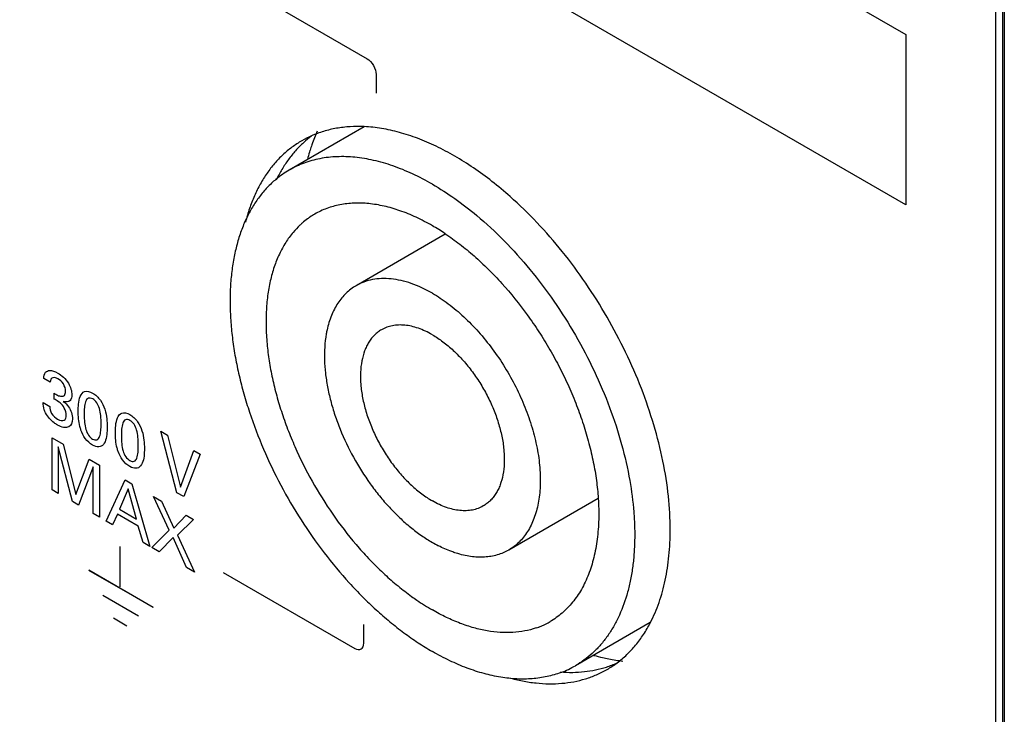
# Model space of a CAD drawing. Header units: inches. Extents: x 0 to 34, y 0 to 22.
# Tile 122 of 136: x 27.244 to 27.825, y 13.497 to 13.906. Entities that reach past the tile are written whole.
import ezdxf

# ---------------------------------------------------------------- set-up
doc = ezdxf.new("R2010")
doc.units = ezdxf.units.IN
doc.header["$LTSCALE"] = 1.87
doc.header["$MEASUREMENT"] = 0
doc.layers.get('0').update_dxf_attribs({"linetype": 'CONTINUOUS'})
doc.layers.add('02___PRT_ALL_AXES', color=7, linetype='CONTINUOUS')

msp = doc.modelspace()

# ---------------------------------------------------------------- linework, layer by layer
at = {"color": 40, "linetype": 'CONTINUOUS'}
for p, q in [((22.01252, 17.21976), (27.7666, 13.89743)), ((27.7666, 13.797), (22.01252, 17.11933)), ((27.36462, 13.93178), (27.4489, 13.88312)), ((27.7666, 13.89743), (27.7666, 13.797)), ((27.4542, 13.87394), (27.4542, 13.86288)), ((27.26192, 13.69236), (27.2582, 13.69451)), ((27.25779, 13.68036), (27.2617, 13.67811)), ((27.26425, 13.68247), (27.26425, 13.68591)), ((27.32718, 13.66346), (27.33127, 13.66109)), ((27.33665, 13.62725), (27.32718, 13.66346)), ((27.26315, 13.6596), (27.26968, 13.65583)), ((27.26315, 13.62887), (27.26315, 13.6596)), ((27.33127, 13.66109), (27.33882, 13.63047)), ((27.27514, 13.62195), (27.26673, 13.6543)), ((27.26673, 13.6543), (27.26673, 13.6268)), ((27.26968, 13.65583), (27.2772, 13.62616)), ((27.33882, 13.63047), (27.34679, 13.65213)), ((27.34679, 13.65213), (27.35051, 13.64998)), ((27.2772, 13.62616), (27.28491, 13.64704)), ((27.28491, 13.64704), (27.29098, 13.64353)), ((27.35051, 13.64998), (27.34071, 13.62491)), ((27.28737, 13.64255), (27.27864, 13.61993)), ((27.28737, 13.61488), (27.28737, 13.64255)), ((27.29098, 13.64353), (27.29098, 13.6128)), ((27.29493, 13.61052), (27.30614, 13.63478)), ((27.30614, 13.63478), (27.31009, 13.6325)), ((27.26673, 13.6268), (27.26315, 13.62887)), ((27.30794, 13.62952), (27.30279, 13.61743)), ((27.31285, 13.61162), (27.30794, 13.62952)), ((27.31009, 13.6325), (27.32085, 13.59555)), ((27.323, 13.62504), (27.32772, 13.62232)), ((27.33221, 13.60508), (27.323, 13.62504)), ((27.32772, 13.62232), (27.3349, 13.60634)), ((27.34071, 13.62491), (27.33665, 13.62725)), ((27.27864, 13.61993), (27.27514, 13.62195)), ((27.30279, 13.61743), (27.31285, 13.61162)), ((27.29098, 13.6128), (27.28737, 13.61488)), ((27.30161, 13.61467), (27.29873, 13.60833)), ((27.31396, 13.60754), (27.30161, 13.61467)), ((27.3349, 13.60634), (27.34209, 13.61402)), ((27.34656, 13.61144), (27.33708, 13.60219)), ((27.34209, 13.61402), (27.34656, 13.61144)), ((27.29873, 13.60833), (27.29493, 13.61052)), ((27.31683, 13.59788), (27.31396, 13.60754)), ((27.32189, 13.59495), (27.33221, 13.60508)), ((27.33447, 13.60089), (27.32635, 13.59238)), ((27.34238, 13.58312), (27.33447, 13.60089)), ((27.33708, 13.60219), (27.34703, 13.58044)), ((27.30335, 13.57176), (27.30335, 13.59548)), ((27.32085, 13.59555), (27.31683, 13.59788)), ((27.32635, 13.59238), (27.32189, 13.59495)), ((27.34703, 13.58044), (27.34238, 13.58312)), ((27.32277, 13.55955), (27.28479, 13.58148)), ((27.32284, 13.55949), (27.28486, 13.58142)), ((27.36405, 13.58023), (27.44163, 13.53543)), ((27.31408, 13.55452), (27.29302, 13.56668)), ((27.31414, 13.55447), (27.29308, 13.56663)), ((27.30717, 13.54862), (27.29923, 13.55321)), ((27.30723, 13.54857), (27.29929, 13.55316)), ((27.44694, 13.53849), (27.44694, 13.54954))]:
    msp.add_line(p, q, dxfattribs=at)
at = {"color": 7, "linetype": 'CONTINUOUS'}
for p, q in [((27.81963, 13.1014), (27.81963, 14.73026)), ((27.82357, 14.72215), (27.82357, 13.09329)), ((27.82467, 14.72062), (27.82467, 13.09176)), ((27.44721, 13.84303), (27.403, 13.81751)), ((27.49487, 13.77961), (27.44238, 13.74931)), ((27.58516, 13.6239), (27.53238, 13.59343)), ((27.61588, 13.5507), (27.57176, 13.52523))]:
    msp.add_line(p, q, dxfattribs=at)
for centre, radius, start, end in [((27.51242, 13.7995), 0.10163, 156.19214, 161.0682), ((27.52049, 13.7966), 0.1102, 161.00621, 162.81333), ((27.52556, 13.79503), 0.11551, 162.80875, 165.02698), ((27.52991, 13.79383), 0.12002, 165.01286, 165.50555), ((27.4314, 13.76837), 0.05675, 120.02262, 129.76702), ((27.44115, 13.75144), 0.04629, 119.99893, 124.0951), ((27.44172, 13.75065), 0.04726, 126.31681, 131.14716), ((27.44132, 13.75118), 0.0466, 124.09675, 126.31256), ((27.41883, 13.66602), 0.13702, 56.28051, 59.97966), ((27.52775, 13.66771), 0.08066, 239.97063, 242.83391), ((27.53308, 13.59253), 0.04764, 288.88693, 290.88866), ((27.53327, 13.59203), 0.0471, 290.88593, 293.43555), ((27.53355, 13.59142), 0.04643, 293.4243, 299.99528), ((27.61405, 13.64467), 0.11763, 254.5037, 257.07349), ((27.61261, 13.63853), 0.11132, 257.09014, 258.99818), ((27.54341, 13.57437), 0.05673, 290.41166, 299.98136), ((27.61118, 13.63108), 0.10374, 258.98823, 263.68726)]:
    msp.add_arc(centre, radius, start, end, dxfattribs=at)
at = {"color": 40, "linetype": 'CONTINUOUS'}
for points in [[(27.4489, 13.88312), (27.45025, 13.88234), (27.45306, 13.8794), (27.4542, 13.8755), (27.4542, 13.87394)], [(27.44163, 13.53543), (27.44299, 13.53465), (27.4458, 13.53434), (27.44694, 13.53693), (27.44694, 13.53849)]]:
    msp.add_open_spline(points, degree=3, dxfattribs=at)
at = {"color": 7, "linetype": 'CONTINUOUS'}
for points, knots in [([(27.48738, 13.80915), (27.48358, 13.81134), (27.47598, 13.81532), (27.46439, 13.82007), (27.453, 13.82339), (27.44193, 13.82524), (27.43128, 13.82561), (27.42276, 13.82466), (27.4163, 13.82314), (27.41167, 13.82165), (27.40722, 13.81979), (27.40438, 13.8183), (27.403, 13.81751)], [0, 0, 0, 0, 0.148548, 0.28946, 0.422653, 0.548543, 0.667882, 0.781797, 0.837231, 0.891913, 0.946086, 1, 1, 1, 1]), ([(27.3951, 13.81199), (27.3933, 13.8105), (27.38986, 13.80727), (27.38523, 13.80178), (27.38111, 13.79564), (27.37753, 13.78888), (27.3745, 13.78155), (27.37203, 13.77367), (27.37014, 13.76529), (27.36883, 13.75645), (27.36811, 13.74718), (27.36798, 13.73754), (27.36845, 13.72758), (27.3695, 13.71733), (27.37114, 13.70686), (27.37336, 13.69622), (27.37614, 13.68545), (27.38061, 13.67089), (27.38754, 13.65274), (27.39775, 13.63149), (27.40971, 13.61102), (27.4232, 13.59174), (27.43559, 13.57685), (27.44605, 13.56586), (27.45403, 13.55821), (27.46219, 13.55113), (27.47047, 13.54463), (27.47883, 13.53877), (27.48453, 13.53524), (27.48738, 13.53359)], [0, 0, 0, 0, 0.021377, 0.043232, 0.065734, 0.089027, 0.113223, 0.138409, 0.16464, 0.191948, 0.22034, 0.2498, 0.280298, 0.311783, 0.344193, 0.377451, 0.411471, 0.446158, 0.517098, 0.589401, 0.662121, 0.734296, 0.804987, 0.839507, 0.873332, 0.906371, 0.938547, 0.969784, 1, 1, 1, 1]), ([(27.48738, 13.80915), (27.49189, 13.80654), (27.50088, 13.80075), (27.50934, 13.79421), (27.51353, 13.7907)], [0, 0, 0, 0, 0.487785, 1, 1, 1, 1]), ([(27.48738, 13.78465), (27.48425, 13.78646), (27.47801, 13.78973), (27.46848, 13.79363), (27.45912, 13.79636), (27.45001, 13.79789), (27.44126, 13.79819), (27.43292, 13.79726), (27.42511, 13.7951), (27.42028, 13.79284), (27.418, 13.79153)], [0, 0, 0, 0, 0.148568, 0.289515, 0.422735, 0.548646, 0.668007, 0.781943, 0.89199, 1, 1, 1, 1]), ([(27.51353, 13.7907), (27.51914, 13.78601), (27.5301, 13.77584), (27.5453, 13.7589), (27.55937, 13.74025), (27.57203, 13.72024), (27.58303, 13.69928), (27.59215, 13.67777), (27.59922, 13.65613), (27.60254, 13.64156), (27.6038, 13.63435)], [0, 0, 0, 0, 0.119278, 0.243393, 0.370843, 0.499997, 0.629151, 0.756602, 0.880715, 1, 1, 1, 1]), ([(27.41062, 13.78624), (27.41014, 13.78582), (27.40825, 13.7841), (27.40649, 13.78223), (27.40525, 13.78075)], [0, 0, 0, 0, 0.247593, 1, 1, 1, 1]), ([(27.40525, 13.78075), (27.40365, 13.77885), (27.40067, 13.77474), (27.39695, 13.76789), (27.39393, 13.7603), (27.39164, 13.75204), (27.39008, 13.74317), (27.38927, 13.73375), (27.38921, 13.72386), (27.38967, 13.71714), (27.39001, 13.71372)], [0, 0, 0, 0, 0.105522, 0.215517, 0.330847, 0.452101, 0.579626, 0.713533, 0.853743, 1, 1, 1, 1]), ([(27.49489, 13.77998), (27.49783, 13.77802), (27.50368, 13.77382), (27.51215, 13.76683), (27.52043, 13.75911), (27.53122, 13.74779), (27.54123, 13.73537), (27.55036, 13.72207), (27.55675, 13.71163), (27.56261, 13.70088), (27.56788, 13.68991), (27.57253, 13.67878), (27.57651, 13.6676), (27.5798, 13.65645), (27.58238, 13.64542), (27.58421, 13.63458), (27.58495, 13.62741), (27.58518, 13.62389)], [0, 0, 0, 0, 0.057015, 0.116106, 0.177051, 0.23961, 0.368336, 0.433911, 0.499835, 0.565764, 0.631356, 0.696272, 0.760187, 0.822789, 0.883793, 0.942937, 1, 1, 1, 1]), ([(27.48738, 13.74485), (27.48535, 13.74602), (27.4813, 13.74814), (27.47512, 13.75067), (27.46905, 13.75244), (27.46314, 13.75343), (27.45746, 13.75363), (27.45206, 13.75303), (27.44781, 13.75185), (27.44463, 13.75052), (27.44312, 13.74973), (27.44238, 13.74931)], [0, 0, 0, 0, 0.14853, 0.289483, 0.422701, 0.548594, 0.667939, 0.781868, 0.891904, 0.946082, 1, 1, 1, 1]), ([(27.44238, 13.74931), (27.44132, 13.7487), (27.43926, 13.74733), (27.43642, 13.74491), (27.43384, 13.74212), (27.43153, 13.73897), (27.42951, 13.73549), (27.42715, 13.73033), (27.4259, 13.72614), (27.42528, 13.72327)], [0, 0, 0, 0, 0.114606, 0.230343, 0.34829, 0.469419, 0.594572, 0.724439, 1, 1, 1, 1]), ([(27.48738, 13.74485), (27.48897, 13.74393), (27.49215, 13.74196), (27.49844, 13.73751), (27.50614, 13.73103), (27.51483, 13.72211), (27.52294, 13.7121), (27.53029, 13.70122), (27.53672, 13.6897), (27.5421, 13.6778), (27.54632, 13.66575), (27.54881, 13.65569), (27.55013, 13.64779), (27.55076, 13.64207), (27.55106, 13.63651), (27.55101, 13.63113), (27.55061, 13.62597), (27.54965, 13.61955), (27.54802, 13.61351), (27.54565, 13.60802), (27.5436, 13.60433), (27.54123, 13.60099), (27.53858, 13.59804), (27.53563, 13.59549), (27.53349, 13.59407), (27.53238, 13.59343)], [0, 0, 0, 0, 0.030654, 0.062394, 0.128733, 0.198309, 0.270275, 0.343639, 0.417358, 0.490369, 0.561643, 0.630228, 0.66326, 0.695328, 0.726357, 0.756294, 0.785099, 0.812757, 0.864648, 0.88903, 0.912475, 0.935115, 0.957116, 0.978672, 1, 1, 1, 1]), ([(27.42528, 13.72327), (27.4251, 13.72246), (27.42444, 13.71909), (27.42405, 13.71568), (27.42389, 13.71309)], [0, 0, 0, 0, 0.242197, 1, 1, 1, 1]), ([(27.45738, 13.72333), (27.45664, 13.7229), (27.45521, 13.72195), (27.45325, 13.72025), (27.45148, 13.71828), (27.4499, 13.71606), (27.44854, 13.7136), (27.44696, 13.70994), (27.44557, 13.7048), (27.44484, 13.69806), (27.44503, 13.69077), (27.44612, 13.68306), (27.44809, 13.67511), (27.4509, 13.66708), (27.45449, 13.65914), (27.45878, 13.65147), (27.46368, 13.64421), (27.46908, 13.63754), (27.47488, 13.63159), (27.48094, 13.62649), (27.48523, 13.62362), (27.48738, 13.62238)], [0, 0, 0, 0, 0.02133, 0.042889, 0.064892, 0.087535, 0.110983, 0.135367, 0.187265, 0.243697, 0.304641, 0.369725, 0.438318, 0.509599, 0.58262, 0.656347, 0.729721, 0.801695, 0.871276, 0.937634, 1, 1, 1, 1]), ([(27.48738, 13.72036), (27.48603, 13.72114), (27.48333, 13.72255), (27.47921, 13.72424), (27.47516, 13.72542), (27.47122, 13.72608), (27.46744, 13.72621), (27.46383, 13.72581), (27.46045, 13.72487), (27.45836, 13.7239), (27.45738, 13.72333)], [0, 0, 0, 0, 0.148508, 0.289494, 0.422751, 0.548656, 0.667999, 0.781941, 0.89199, 1, 1, 1, 1]), ([(27.48738, 13.72036), (27.48954, 13.71911), (27.49382, 13.71625), (27.49988, 13.71115), (27.50568, 13.70519), (27.51109, 13.69852), (27.51599, 13.69127), (27.52028, 13.68359), (27.52386, 13.67565), (27.52667, 13.66762), (27.52864, 13.65967), (27.52974, 13.65197), (27.52992, 13.64467), (27.52919, 13.63794), (27.52781, 13.6328), (27.52623, 13.62913), (27.52486, 13.62667), (27.52328, 13.62445), (27.52151, 13.62249), (27.51955, 13.62078), (27.51812, 13.61983), (27.51738, 13.61941)], [0, 0, 0, 0, 0.062366, 0.128724, 0.198305, 0.270279, 0.343653, 0.41738, 0.490401, 0.561682, 0.630275, 0.695359, 0.756303, 0.812735, 0.864633, 0.889017, 0.912465, 0.935108, 0.957111, 0.97867, 1, 1, 1, 1]), ([(27.39001, 13.71372), (27.39035, 13.71037), (27.39125, 13.70359), (27.39324, 13.69338), (27.39587, 13.68301), (27.39912, 13.67257), (27.40297, 13.66212), (27.40889, 13.64822), (27.41761, 13.63129), (27.42989, 13.61213), (27.44151, 13.59736), (27.45147, 13.58654), (27.45913, 13.57906), (27.46698, 13.57221), (27.47239, 13.56802), (27.47512, 13.56605)], [0, 0, 0, 0, 0.057663, 0.117175, 0.178331, 0.240896, 0.304616, 0.369216, 0.499875, 0.630552, 0.758888, 0.821495, 0.882695, 0.942261, 1, 1, 1, 1]), ([(27.42389, 13.71309), (27.42374, 13.71061), (27.42367, 13.7055), (27.42424, 13.69769), (27.42546, 13.6896), (27.42733, 13.68132), (27.42983, 13.67294), (27.43399, 13.66166), (27.44056, 13.6479), (27.44871, 13.63496), (27.45607, 13.62533), (27.4619, 13.61861), (27.46799, 13.61244), (27.47428, 13.60689), (27.48071, 13.60201), (27.48515, 13.59917), (27.48738, 13.59789)], [0, 0, 0, 0, 0.054363, 0.111481, 0.171138, 0.233045, 0.296854, 0.362169, 0.495519, 0.629499, 0.695591, 0.760462, 0.823686, 0.884898, 0.94378, 1, 1, 1, 1]), ([(27.6038, 13.63435), (27.60487, 13.62824), (27.60606, 13.61911), (27.60672, 13.60705), (27.60673, 13.59838), (27.60628, 13.59), (27.60535, 13.58194), (27.60396, 13.57422), (27.60153, 13.56463), (27.59817, 13.55563), (27.59385, 13.54747), (27.59023, 13.54194), (27.5862, 13.53692), (27.58178, 13.53244), (27.57698, 13.5285), (27.57353, 13.52625), (27.57176, 13.52523)], [0, 0, 0, 0, 0.154139, 0.228117, 0.29988, 0.369357, 0.436508, 0.501327, 0.563846, 0.682234, 0.738488, 0.793022, 0.846108, 0.898058, 0.949228, 1, 1, 1, 1]), ([(27.51738, 13.61941), (27.5164, 13.61884), (27.51431, 13.61786), (27.51093, 13.61693), (27.50733, 13.61653), (27.50354, 13.61666), (27.49961, 13.61732), (27.49556, 13.6185), (27.49144, 13.62019), (27.48873, 13.6216), (27.48738, 13.62238)], [0, 0, 0, 0, 0.10801, 0.218059, 0.332001, 0.451344, 0.577249, 0.710506, 0.851492, 1, 1, 1, 1]), ([(27.58518, 13.62389), (27.58546, 13.61976), (27.58565, 13.61171), (27.58481, 13.6), (27.58283, 13.58911), (27.57974, 13.57916), (27.57555, 13.57026), (27.57113, 13.56375), (27.56711, 13.55922), (27.5639, 13.55619), (27.56045, 13.5535), (27.55801, 13.55193), (27.55676, 13.55121)], [0, 0, 0, 0, 0.150911, 0.293677, 0.42812, 0.554452, 0.673348, 0.785993, 0.840536, 0.894195, 0.947251, 1, 1, 1, 1]), ([(27.50134, 13.59162), (27.50048, 13.59189), (27.49691, 13.59311), (27.49346, 13.59465), (27.49092, 13.59596)], [0, 0, 0, 0, 0.241468, 1, 1, 1, 1]), ([(27.53238, 13.59343), (27.53133, 13.59282), (27.52912, 13.59172), (27.52561, 13.59047), (27.52191, 13.58963), (27.51666, 13.58905), (27.51118, 13.58933), (27.50561, 13.59038), (27.50277, 13.59116), (27.50134, 13.59162)], [0, 0, 0, 0, 0.114644, 0.230417, 0.348391, 0.469545, 0.724252, 0.859321, 1, 1, 1, 1]), ([(27.47512, 13.56605), (27.47613, 13.56532), (27.48012, 13.56251), (27.48424, 13.5599), (27.48738, 13.55808)], [0, 0, 0, 0, 0.255597, 1, 1, 1, 1]), ([(27.5485, 13.54746), (27.54633, 13.54672), (27.5418, 13.54552), (27.53471, 13.54466), (27.5273, 13.54469), (27.51961, 13.54562), (27.5117, 13.54744), (27.50362, 13.55013), (27.49544, 13.55368), (27.49007, 13.55653), (27.48738, 13.55808)], [0, 0, 0, 0, 0.107836, 0.218939, 0.334433, 0.455182, 0.581817, 0.714762, 0.854214, 1, 1, 1, 1]), ([(27.5632, 13.5212), (27.56053, 13.5202), (27.55496, 13.51859), (27.5462, 13.51733), (27.53701, 13.51723), (27.52747, 13.51827), (27.51764, 13.52045), (27.5076, 13.52374), (27.49741, 13.52811), (27.49073, 13.53166), (27.48738, 13.53359)], [0, 0, 0, 0, 0.107758, 0.218662, 0.333923, 0.454495, 0.581061, 0.714077, 0.853773, 1, 1, 1, 1])]:
    msp.add_open_spline(points, degree=3, knots=knots, dxfattribs=at)
at = {"color": 40, "linetype": 'CONTINUOUS'}
for points, knots in [([(27.2582, 13.69451), (27.25824, 13.696), (27.25883, 13.69849), (27.26201, 13.69978), (27.26481, 13.69874), (27.26645, 13.69779)], [0, 0, 0, 0, 0.326362, 0.588287, 1, 1, 1, 1]), ([(27.26645, 13.69779), (27.26866, 13.69652), (27.27299, 13.69283), (27.27478, 13.68702), (27.27478, 13.68502)], [0, 0, 0, 0, 0.559116, 1, 1, 1, 1]), ([(27.26657, 13.69432), (27.26556, 13.6949), (27.26317, 13.69573), (27.26205, 13.69368), (27.26192, 13.69236)], [0, 0, 0, 0, 0.454784, 1, 1, 1, 1]), ([(27.27107, 13.68708), (27.27107, 13.68837), (27.27017, 13.69176), (27.26768, 13.69368), (27.26657, 13.69432)], [0, 0, 0, 0, 0.50117, 1, 1, 1, 1]), ([(27.26425, 13.68591), (27.26496, 13.68543), (27.26644, 13.68458), (27.26864, 13.68386), (27.27066, 13.68438), (27.27107, 13.6861), (27.27107, 13.68708)], [0, 0, 0, 0, 0.231657, 0.480513, 0.722011, 1, 1, 1, 1]), ([(27.27849, 13.67522), (27.27849, 13.67666), (27.27861, 13.6798), (27.27946, 13.68419), (27.28198, 13.68769), (27.28537, 13.68692), (27.28704, 13.68595)], [0, 0, 0, 0, 0.208081, 0.465254, 0.719963, 1, 1, 1, 1]), ([(27.2593, 13.67425), (27.25897, 13.67488), (27.25804, 13.67698), (27.25783, 13.67905), (27.25779, 13.68036)], [0, 0, 0, 0, 0.30834, 1, 1, 1, 1]), ([(27.26779, 13.68021), (27.26748, 13.68046), (27.26631, 13.68135), (27.26511, 13.68199), (27.26425, 13.68247)], [0, 0, 0, 0, 0.265985, 1, 1, 1, 1]), ([(27.27478, 13.68502), (27.27478, 13.68363), (27.27396, 13.68075), (27.27125, 13.68053), (27.2697, 13.68102)], [0, 0, 0, 0, 0.431736, 1, 1, 1, 1]), ([(27.2697, 13.68102), (27.27082, 13.68019), (27.2728, 13.67827), (27.27476, 13.67434), (27.27516, 13.6719), (27.27516, 13.67072)], [0, 0, 0, 0, 0.375574, 0.658787, 1, 1, 1, 1]), ([(27.28708, 13.68252), (27.28613, 13.68307), (27.2841, 13.68339), (27.28267, 13.68086), (27.28211, 13.67742), (27.28203, 13.67476), (27.28203, 13.67339)], [0, 0, 0, 0, 0.222541, 0.452509, 0.721558, 1, 1, 1, 1]), ([(27.28704, 13.68595), (27.28863, 13.68504), (27.29179, 13.68228), (27.29447, 13.67628), (27.29544, 13.67094), (27.29559, 13.66759), (27.29559, 13.66603)], [0, 0, 0, 0, 0.272858, 0.515112, 0.7671, 1, 1, 1, 1]), ([(27.29202, 13.66771), (27.29202, 13.66933), (27.29192, 13.67231), (27.29128, 13.67654), (27.28973, 13.6804), (27.28792, 13.68204), (27.28708, 13.68252)], [0, 0, 0, 0, 0.330945, 0.595925, 0.801431, 1, 1, 1, 1]), ([(27.2617, 13.67811), (27.26168, 13.67688), (27.26254, 13.67346), (27.26514, 13.67131), (27.26638, 13.67059)], [0, 0, 0, 0, 0.463301, 1, 1, 1, 1]), ([(27.27147, 13.67289), (27.27147, 13.67416), (27.27074, 13.67713), (27.26873, 13.67943), (27.26779, 13.68021)], [0, 0, 0, 0, 0.532802, 1, 1, 1, 1]), ([(27.28015, 13.66417), (27.27992, 13.66485), (27.27874, 13.6687), (27.27849, 13.67239), (27.27849, 13.67522)], [0, 0, 0, 0, 0.175072, 1, 1, 1, 1]), ([(27.30044, 13.66255), (27.30044, 13.66398), (27.30057, 13.66712), (27.30141, 13.67151), (27.30393, 13.67502), (27.30732, 13.67424), (27.30899, 13.67327)], [0, 0, 0, 0, 0.208051, 0.465169, 0.719835, 1, 1, 1, 1]), ([(27.26631, 13.66714), (27.26564, 13.66753), (27.26313, 13.66917), (27.26052, 13.67192), (27.2593, 13.67425)], [0, 0, 0, 0, 0.264076, 1, 1, 1, 1]), ([(27.27516, 13.67072), (27.27516, 13.66858), (27.27324, 13.66464), (27.26867, 13.66578), (27.26631, 13.66714)], [0, 0, 0, 0, 0.439781, 1, 1, 1, 1]), ([(27.26638, 13.67059), (27.26776, 13.66979), (27.27053, 13.66907), (27.27147, 13.67161), (27.27147, 13.67289)], [0, 0, 0, 0, 0.553668, 1, 1, 1, 1]), ([(27.28203, 13.67339), (27.28203, 13.67186), (27.28214, 13.66898), (27.28281, 13.66485), (27.28435, 13.66102), (27.28616, 13.65934), (27.28701, 13.65885)], [0, 0, 0, 0, 0.319725, 0.585215, 0.796576, 1, 1, 1, 1]), ([(27.30903, 13.66985), (27.30808, 13.6704), (27.30605, 13.67072), (27.30462, 13.66819), (27.30406, 13.66475), (27.30398, 13.66209), (27.30398, 13.66072)], [0, 0, 0, 0, 0.222544, 0.452518, 0.721564, 1, 1, 1, 1]), ([(27.30899, 13.67327), (27.31058, 13.67236), (27.31375, 13.6696), (27.31642, 13.6636), (27.31739, 13.65826), (27.31755, 13.65492), (27.31755, 13.65335)], [0, 0, 0, 0, 0.272843, 0.515097, 0.767093, 1, 1, 1, 1]), ([(27.31397, 13.65503), (27.31397, 13.65665), (27.31387, 13.65963), (27.31323, 13.66387), (27.31168, 13.66772), (27.30987, 13.66936), (27.30903, 13.66985)], [0, 0, 0, 0, 0.331009, 0.596069, 0.801628, 1, 1, 1, 1]), ([(27.28697, 13.65534), (27.28549, 13.6562), (27.28261, 13.6588), (27.28073, 13.66249), (27.28015, 13.66417)], [0, 0, 0, 0, 0.532318, 1, 1, 1, 1]), ([(27.28701, 13.65885), (27.28792, 13.65832), (27.28989, 13.65801), (27.29133, 13.66041), (27.29193, 13.66375), (27.29202, 13.66635), (27.29202, 13.66771)], [0, 0, 0, 0, 0.220442, 0.449488, 0.718273, 1, 1, 1, 1]), ([(27.29559, 13.66603), (27.29559, 13.66446), (27.29546, 13.65987), (27.29406, 13.65567), (27.29206, 13.65466)], [0, 0, 0, 0, 0.330267, 1, 1, 1, 1]), ([(27.3021, 13.6515), (27.30186, 13.65218), (27.30069, 13.65603), (27.30044, 13.65971), (27.30044, 13.66255)], [0, 0, 0, 0, 0.175047, 1, 1, 1, 1]), ([(27.30398, 13.66072), (27.30398, 13.65918), (27.30409, 13.65631), (27.30476, 13.65217), (27.3063, 13.64834), (27.30811, 13.64667), (27.30896, 13.64618)], [0, 0, 0, 0, 0.319648, 0.585045, 0.796352, 1, 1, 1, 1]), ([(27.29206, 13.65466), (27.29164, 13.65445), (27.29014, 13.65404), (27.28824, 13.65461), (27.28697, 13.65534)], [0, 0, 0, 0, 0.312437, 1, 1, 1, 1]), ([(27.30892, 13.64267), (27.30743, 13.64353), (27.30456, 13.64613), (27.30267, 13.64982), (27.3021, 13.6515)], [0, 0, 0, 0, 0.532318, 1, 1, 1, 1]), ([(27.30896, 13.64618), (27.30988, 13.64565), (27.31184, 13.64534), (27.31328, 13.64773), (27.31388, 13.65107), (27.31397, 13.65368), (27.31397, 13.65503)], [0, 0, 0, 0, 0.220249, 0.449353, 0.718217, 1, 1, 1, 1]), ([(27.31755, 13.65335), (27.31755, 13.65179), (27.31741, 13.64719), (27.31601, 13.643), (27.31401, 13.64199)], [0, 0, 0, 0, 0.330273, 1, 1, 1, 1]), ([(27.31401, 13.64199), (27.31359, 13.64177), (27.31209, 13.64137), (27.31019, 13.64194), (27.30892, 13.64267)], [0, 0, 0, 0, 0.312261, 1, 1, 1, 1])]:
    msp.add_open_spline(points, degree=3, knots=knots, dxfattribs=at)
at = {"layer": '02___PRT_ALL_AXES', "color": 7, "linetype": 'CONTINUOUS'}
for centre, radius, start, end in [((27.44049, 13.78257), 0.06025, 113.95841, 119.9943), ((27.45298, 13.78823), 0.0616, 126.81594, 132.54062), ((27.57132, 13.58332), 0.06179, 287.57942, 293.93565), ((27.56028, 13.57511), 0.06019, 300.0045, 306.82126)]:
    msp.add_arc(centre, radius, start, end, dxfattribs=at)
for points, knots in [([(27.44719, 13.8431), (27.44441, 13.84323), (27.43894, 13.8432), (27.4309, 13.84228), (27.42324, 13.84047), (27.41837, 13.83867), (27.41602, 13.83763)], [0, 0, 0, 0, 0.261028, 0.513384, 0.75897, 1, 1, 1, 1]), ([(27.53327, 13.80185), (27.52978, 13.80495), (27.52273, 13.81083), (27.51182, 13.81881), (27.50083, 13.82575), (27.48983, 13.8316), (27.4789, 13.83631), (27.46813, 13.83985), (27.45758, 13.84218), (27.4506, 13.84294), (27.44719, 13.8431)], [0, 0, 0, 0, 0.144019, 0.283126, 0.416892, 0.545004, 0.667288, 0.783732, 0.894508, 1, 1, 1, 1]), ([(27.41037, 13.83475), (27.40837, 13.8336), (27.40449, 13.83105), (27.3991, 13.82654), (27.39417, 13.82139), (27.38972, 13.8156), (27.38576, 13.80921), (27.38231, 13.80224), (27.37939, 13.79473), (27.37784, 13.78949), (27.37714, 13.78679)], [0, 0, 0, 0, 0.115539, 0.232091, 0.350626, 0.472033, 0.59709, 0.726448, 0.860624, 1, 1, 1, 1]), ([(27.41133, 13.83362), (27.40971, 13.83214), (27.40659, 13.82896), (27.40237, 13.82369), (27.39857, 13.8179), (27.39636, 13.81376), (27.39533, 13.81162)], [0, 0, 0, 0, 0.240854, 0.486899, 0.739545, 1, 1, 1, 1]), ([(27.62333, 13.64587), (27.62186, 13.65305), (27.6182, 13.66752), (27.61083, 13.68896), (27.60158, 13.71024), (27.59063, 13.73098), (27.57814, 13.75084), (27.56434, 13.76948), (27.54945, 13.78659), (27.53875, 13.79699), (27.53327, 13.80185)], [0, 0, 0, 0, 0.120062, 0.244305, 0.371421, 0.5, 0.628579, 0.755696, 0.879938, 1, 1, 1, 1]), ([(27.62765, 13.60538), (27.62765, 13.61199), (27.62686, 13.62558), (27.62473, 13.63903), (27.62333, 13.64587)], [0, 0, 0, 0, 0.486036, 1, 1, 1, 1]), ([(27.61596, 13.5506), (27.61794, 13.55441), (27.6214, 13.56258), (27.62503, 13.57582), (27.6272, 13.59024), (27.62765, 13.60024), (27.62765, 13.60538)], [0, 0, 0, 0, 0.227547, 0.46952, 0.726937, 1, 1, 1, 1]), ([(27.59635, 13.52693), (27.59835, 13.52842), (27.60219, 13.53169), (27.6074, 13.5373), (27.61205, 13.54362), (27.61472, 13.54821), (27.61596, 13.5506)], [0, 0, 0, 0, 0.241119, 0.48683, 0.739198, 1, 1, 1, 1]), ([(27.56302, 13.52151), (27.56538, 13.52134), (27.57005, 13.52119), (27.57695, 13.5216), (27.5836, 13.52264), (27.5879, 13.52376), (27.58999, 13.52442)], [0, 0, 0, 0, 0.260398, 0.513025, 0.759089, 1, 1, 1, 1]), ([(27.53252, 13.51811), (27.53519, 13.51737), (27.54048, 13.51612), (27.5484, 13.51492), (27.55612, 13.51444), (27.5636, 13.51469), (27.5708, 13.51566), (27.5777, 13.51735), (27.58426, 13.51976), (27.58839, 13.52184), (27.59038, 13.52299)], [0, 0, 0, 0, 0.139282, 0.273394, 0.402719, 0.527772, 0.649201, 0.767781, 0.884393, 1, 1, 1, 1])]:
    msp.add_open_spline(points, degree=3, knots=knots, dxfattribs=at)

doc.saveas('drawing.dxf')
